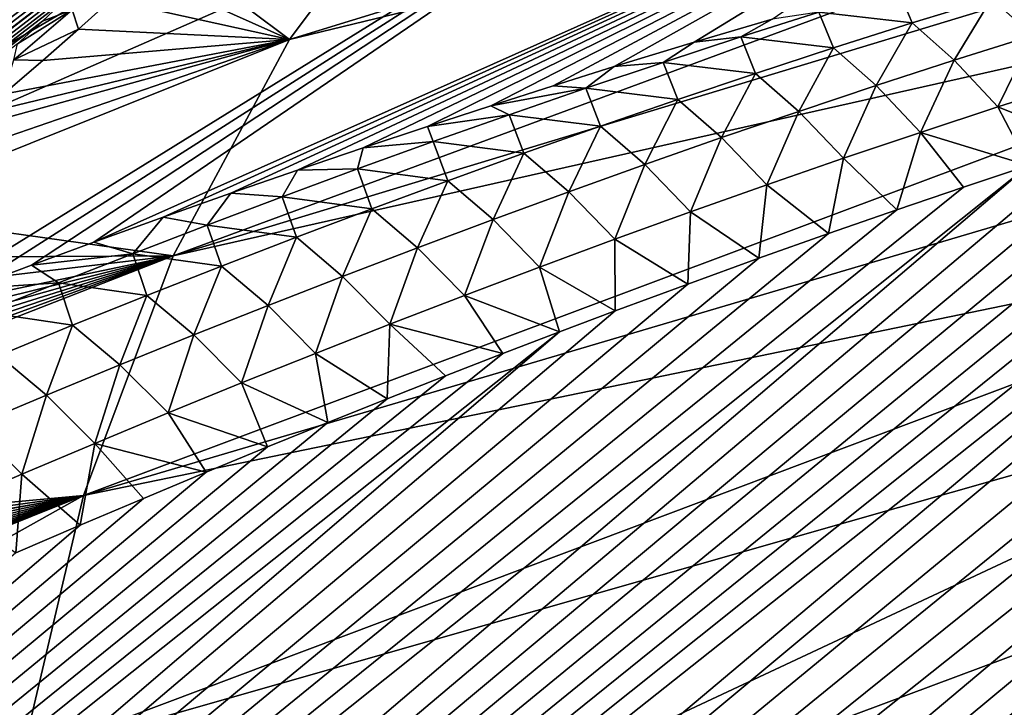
# Model space of a CAD drawing. Header units: metres. Extents: x -82 to 82, y -464 to 32.
# Tile 165 of 256: x -54.75 to -50.74, y -11.86 to -9.06. Entities that reach past the tile are written whole.
import ezdxf

# ---------------------------------------------------------------- set-up
doc = ezdxf.new("R2010")
doc.units = ezdxf.units.M
doc.layers.add('solid_K244121000C07', color=7, linetype='CONTINUOUS')

msp = doc.modelspace()

# ---------------------------------------------------------------- linework, layer by layer
at = {"layer": 'solid_K244121000C07'}
for points in [[(-53.651398, -9.139195, 43.846298), (-47.838856, -7.354358, 40.450714), (-48.091011, -7.791301, 39.773739)], [(-53.651398, -9.139195, 43.846298), (-53.071053, -8.360312, 45.19622), (-47.838856, -7.354358, 40.450714)], [(-54.125645, -10.020713, 42.51823), (-48.091011, -7.791301, 39.773739), (-48.311047, -8.257446, 39.105095)], [(-54.125645, -10.020713, 42.51823), (-53.651398, -9.139195, 43.846298), (-48.091011, -7.791301, 39.773739)], [(-57.548874, -10.05042, 62.168114), (-56.409737, -10.102708, 63.366352), (-52.653362, -7.903631, 57.693344)], [(-53.739185, -7.959791, 56.453873), (-57.548874, -10.05042, 62.168114), (-52.653362, -7.903631, 57.693344)], [(-56.409737, -10.102708, 63.366352), (-51.51622, -7.959789, 58.885853), (-52.653362, -7.903631, 57.693344)], [(-53.739185, -7.959791, 56.453873), (-59.66576, -10.253979, 59.639606), (-58.640194, -10.102708, 60.926182)], [(-53.739185, -7.959791, 56.453873), (-54.766689, -8.127911, 55.175426), (-59.66576, -10.253979, 59.639606)], [(-53.739185, -7.959791, 56.453873), (-58.640194, -10.102708, 60.926182), (-57.548874, -10.05042, 62.168114)], [(-56.409737, -10.102708, 63.366352), (-55.220226, -10.25397, 64.503082), (-51.51622, -7.959789, 58.885853)], [(-55.220226, -10.25397, 64.503082), (-54.959034, -10.154716, 64.334763), (-51.51622, -7.959789, 58.885853)], [(-54.959034, -10.154716, 64.334763), (-54.701763, -10.058574, 64.170616), (-51.51622, -7.959789, 58.885853)], [(-54.701763, -10.058574, 64.170616), (-54.448219, -9.965364, 64.010361), (-51.51622, -7.959789, 58.885853)], [(-54.448219, -9.965364, 64.010361), (-50.335037, -8.1279, 60.023773), (-51.51622, -7.959789, 58.885853)], [(-54.448219, -9.965364, 64.010361), (-54.166599, -9.863606, 63.834045), (-50.335037, -8.1279, 60.023773)], [(-54.166599, -9.863606, 63.834045), (-53.890041, -9.765685, 63.663174), (-50.335037, -8.1279, 60.023773)], [(-53.890041, -9.765685, 63.663174), (-53.618511, -9.671514, 63.497696), (-50.335037, -8.1279, 60.023773)], [(-53.618511, -9.671514, 63.497696), (-53.351768, -9.580874, 63.337246), (-50.335037, -8.1279, 60.023773)], [(-53.351768, -9.580874, 63.337246), (-53.089569, -9.493553, 63.181461), (-50.335037, -8.1279, 60.023773)], [(-53.089569, -9.493553, 63.181461), (-52.831665, -9.409338, 63.02998), (-50.335037, -8.1279, 60.023773)], [(-52.831665, -9.409338, 63.02998), (-52.577953, -9.328121, 62.882652), (-50.335037, -8.1279, 60.023773)], [(-52.577953, -9.328121, 62.882652), (-52.328861, -9.250147, 62.740177), (-50.335037, -8.1279, 60.023773)], [(-52.328861, -9.250147, 62.740177), (-52.003712, -9.150998, 62.557407), (-50.335037, -8.1279, 60.023773)], [(-52.003712, -9.150998, 62.557407), (-51.686108, -9.056973, 62.382191), (-50.335037, -8.1279, 60.023773)], [(-54.125645, -10.020713, 42.51823), (-48.311047, -8.257446, 39.105095), (-48.498363, -8.751516, 38.446609)], [(-76.137505, -25.119013, 67.810989), (-54.313084, -8.324498, 48.677151), (-54.248405, -8.33295, 48.381298)], [(-76.137505, -25.119013, 67.810989), (-75.87397, -24.712225, 68.318626), (-54.313084, -8.324498, 48.677151)], [(-76.137505, -25.119013, 67.810989), (-54.248405, -8.33295, 48.381298), (-54.202625, -8.350544, 48.109154)], [(-75.87397, -24.712225, 68.318626), (-54.398201, -8.326134, 48.997314), (-54.313084, -8.324498, 48.677151)], [(-75.87397, -24.712225, 68.318626), (-54.448929, -8.331063, 49.166664), (-54.398201, -8.326134, 48.997314)], [(-75.87397, -24.712225, 68.318626), (-54.505421, -8.338934, 49.342392), (-54.448929, -8.331063, 49.166664)], [(-75.87397, -24.712225, 68.318626), (-54.568283, -8.350194, 49.524887), (-54.505421, -8.338934, 49.342392)], [(-64.834755, -25.119205, 80.176369), (-43.840309, -8.324328, 60.157181), (-44.166557, -8.326369, 60.213844)], [(-64.834755, -25.119205, 80.176369), (-43.540062, -8.332244, 60.118542), (-43.840309, -8.324328, 60.157181)], [(-64.834755, -25.119205, 80.176369), (-44.166557, -8.326369, 60.213844), (-44.520061, -8.339968, 60.290737)], [(-64.834755, -25.119205, 80.176369), (-64.335869, -25.493855, 80.487877), (-43.540062, -8.332244, 60.118542)], [(-64.834755, -25.119205, 80.176369), (-44.520061, -8.339968, 60.290737), (-44.707253, -8.351306, 60.337135)], [(-64.335869, -25.493855, 80.487877), (-43.264629, -8.348969, 60.096176), (-43.540062, -8.332244, 60.118542)], [(-76.40303, -25.493652, 67.28624), (-54.173389, -8.375649, 47.859856), (-54.158691, -8.407178, 47.631496)], [(-76.40303, -25.493652, 67.28624), (-76.137505, -25.119013, 67.810989), (-54.173389, -8.375649, 47.859856)], [(-76.137505, -25.119013, 67.810989), (-54.202625, -8.350544, 48.109154), (-54.173389, -8.375649, 47.859856)], [(-75.87397, -24.712225, 68.318626), (-54.637241, -8.364584, 49.713917), (-54.568283, -8.350194, 49.524887)], [(-75.87397, -24.712225, 68.318626), (-75.612518, -24.273117, 68.808632), (-54.637241, -8.364584, 49.713917)], [(-75.612518, -24.273117, 68.808632), (-54.712761, -8.382436, 49.909809), (-54.637241, -8.364584, 49.713917)], [(-65.316795, -24.712387, 79.868362), (-44.707253, -8.351306, 60.337135), (-44.901863, -8.366139, 60.389431)], [(-65.316795, -24.712387, 79.868362), (-64.834755, -25.119205, 80.176369), (-44.707253, -8.351306, 60.337135)], [(-65.316795, -24.712387, 79.868362), (-44.901863, -8.366139, 60.389431), (-45.103653, -8.384214, 60.447392)], [(-64.335869, -25.493855, 80.487877), (-43.012814, -8.373571, 60.088535), (-43.264629, -8.348969, 60.096176)], [(-64.335869, -25.493855, 80.487877), (-42.782852, -8.40483, 60.093716), (-43.012814, -8.373571, 60.088535)], [(-54.152321, -8.763123, 45.75061), (-53.071053, -8.360312, 45.19622), (-53.651398, -9.139195, 43.846298)], [(-76.40303, -25.493652, 67.28624), (-54.158691, -8.407178, 47.631496), (-54.157032, -8.444432, 47.422432)], [(-75.612518, -24.273117, 68.808632), (-54.795383, -8.404139, 50.112934), (-54.712761, -8.382436, 49.909809)], [(-65.316795, -24.712387, 79.868362), (-45.103653, -8.384214, 60.447392), (-45.313061, -8.405945, 60.511543)], [(-65.316795, -24.712387, 79.868362), (-45.313061, -8.405945, 60.511543), (-45.530434, -8.431667, 60.582317)], [(-64.335869, -25.493855, 80.487877), (-63.820595, -25.836399, 80.80275), (-42.782852, -8.40483, 60.093716)], [(-63.820595, -25.836399, 80.80275), (-42.572567, -8.441628, 60.109905), (-42.782852, -8.40483, 60.093716)], [(-76.40303, -25.493652, 67.28624), (-54.157032, -8.444432, 47.422432), (-54.166618, -8.486587, 47.229958)], [(-65.316795, -24.712387, 79.868362), (-45.530434, -8.431667, 60.582317), (-45.755524, -8.461131, 60.659477)], [(-65.316795, -24.712387, 79.868362), (-45.755524, -8.461131, 60.659477), (-45.988895, -8.494852, 60.743668)], [(-63.820595, -25.836399, 80.80275), (-42.380119, -8.48347, 60.136036), (-42.572567, -8.441628, 60.109905)], [(-76.40303, -25.493652, 67.28624), (-54.166618, -8.486587, 47.229958), (-54.186104, -8.533046, 47.051865)], [(-65.781441, -24.273247, 79.564018), (-45.988895, -8.494852, 60.743668), (-46.230808, -8.533061, 60.835205)], [(-65.781441, -24.273247, 79.564018), (-65.316795, -24.712387, 79.868362), (-45.988895, -8.494852, 60.743668)], [(-63.820595, -25.836399, 80.80275), (-42.203426, -8.529872, 60.171082), (-42.380119, -8.48347, 60.136036)], [(-76.670448, -25.836212, 66.744835), (-54.186104, -8.533046, 47.051865), (-54.214809, -8.583676, 46.886589)], [(-76.670448, -25.836212, 66.744835), (-76.40303, -25.493652, 67.28624), (-54.186104, -8.533046, 47.051865)], [(-65.781441, -24.273247, 79.564018), (-46.230808, -8.533061, 60.835205), (-46.481068, -8.575571, 60.933926)], [(-63.820595, -25.836399, 80.80275), (-42.039787, -8.580474, 60.214184), (-42.203426, -8.529872, 60.171082)], [(-65.781441, -24.273247, 79.564018), (-46.481068, -8.575571, 60.933926), (-46.740364, -8.623005, 61.040592)], [(-63.820595, -25.836399, 80.80275), (-63.289322, -26.146841, 81.120834), (-42.039787, -8.580474, 60.214184)], [(-63.289322, -26.146841, 81.120834), (-41.887871, -8.635173, 60.264946), (-42.039787, -8.580474, 60.214184)], [(-76.670448, -25.836212, 66.744835), (-54.214809, -8.583676, 46.886589), (-54.252155, -8.638404, 46.732227)], [(-76.670448, -25.836212, 66.744835), (-54.252155, -8.638404, 46.732227), (-54.297794, -8.697306, 46.586861)], [(-65.781441, -24.273247, 79.564018), (-46.740364, -8.623005, 61.040592), (-47.008801, -8.675441, 61.15535)], [(-63.289322, -26.146841, 81.120834), (-41.746437, -8.693929, 60.323101), (-41.887871, -8.635173, 60.264946)], [(-76.670448, -25.836212, 66.744835), (-54.297794, -8.697306, 46.586861), (-54.351711, -8.760555, 46.449593)], [(-65.781441, -24.273247, 79.564018), (-47.008801, -8.675441, 61.15535), (-47.286324, -8.732833, 61.278191)], [(-63.289322, -26.146841, 81.120834), (-41.613842, -8.757077, 60.388844), (-41.746437, -8.693929, 60.323101)], [(-66.228088, -23.801477, 79.263405), (-47.286324, -8.732833, 61.278191), (-47.573746, -8.79593, 61.410019)], [(-66.228088, -23.801477, 79.263405), (-65.781441, -24.273247, 79.564018), (-47.286324, -8.732833, 61.278191)], [(-76.939659, -26.14669, 66.187164), (-54.351711, -8.760555, 46.449593), (-54.413937, -8.828322, 46.319538)], [(-76.939659, -26.14669, 66.187164), (-76.670448, -25.836212, 66.744835), (-54.351711, -8.760555, 46.449593)], [(-63.289322, -26.146841, 81.120834), (-41.489037, -8.824934, 60.462437), (-41.613842, -8.757077, 60.388844)], [(-54.489975, -10.997768, 41.22271), (-48.498363, -8.751516, 38.446609), (-48.652447, -9.272159, 37.800091)], [(-54.489975, -10.997768, 41.22271), (-54.125645, -10.020713, 42.51823), (-48.498363, -8.751516, 38.446609)], [(-54.259907, -8.867348, 45.596577), (-54.152321, -8.763123, 45.75061), (-53.651398, -9.139195, 43.846298)], [(-66.228088, -23.801477, 79.263405), (-47.573746, -8.79593, 61.410019), (-47.870949, -8.864619, 61.550747)], [(-76.939659, -26.14669, 66.187164), (-54.413937, -8.828322, 46.319538), (-54.485107, -8.90127, 46.195637)], [(-63.289322, -26.146841, 81.120834), (-62.742287, -26.425131, 81.442032), (-41.489037, -8.824934, 60.462437)], [(-62.742287, -26.425131, 81.442032), (-41.371315, -8.897844, 60.544262), (-41.489037, -8.824934, 60.462437)], [(-76.939659, -26.14669, 66.187164), (-54.485107, -8.90127, 46.195637), (-54.565849, -8.979958, 46.077251)], [(-66.228088, -23.801477, 79.263405), (-47.870949, -8.864619, 61.550747), (-48.17812, -8.939075, 61.700626)], [(-62.742287, -26.425131, 81.442032), (-41.260094, -8.976295, 60.634899), (-41.371315, -8.897844, 60.544262)], [(-54.379131, -8.978658, 45.4487), (-54.259907, -8.867348, 45.596577), (-53.651398, -9.139195, 43.846298)], [(-50.624195, -9.124135, 62.497101), (-50.468075, -8.875, 62.083157), (-50.792889, -8.972187, 62.273911)], [(-66.228088, -23.801477, 79.263405), (-48.17812, -8.939075, 61.700626), (-48.496136, -9.020109, 61.860622)], [(-51.115387, -9.071808, 62.46677), (-51.175125, -8.929011, 62.154106), (-51.495651, -9.028125, 62.348629)], [(-51.115387, -9.071808, 62.46677), (-50.792889, -8.972187, 62.273911), (-51.175125, -8.929011, 62.154106)], [(-76.939659, -26.14669, 66.187164), (-54.565849, -8.979958, 46.077251), (-54.656815, -9.064908, 45.963844)], [(-62.742287, -26.425131, 81.442032), (-41.154835, -9.061293, 60.735622), (-41.260094, -8.976295, 60.634899)], [(-54.536301, -9.018707, 45.656803), (-54.656815, -9.064908, 45.963844), (-54.565849, -8.979958, 46.077251)], [(-54.536301, -9.018707, 45.656803), (-54.379131, -8.978658, 45.4487), (-54.51078, -9.097639, 45.30687)], [(-54.51078, -9.097639, 45.30687), (-54.379131, -8.978658, 45.4487), (-53.651398, -9.139195, 43.846298)], [(-50.944042, -9.224653, 62.687313), (-50.792889, -8.972187, 62.273911), (-51.115387, -9.071808, 62.46677)], [(-50.944042, -9.224653, 62.687313), (-50.624195, -9.124135, 62.497101), (-50.792889, -8.972187, 62.273911)], [(-66.228088, -23.801477, 79.263405), (-48.496136, -9.020109, 61.860622), (-48.713993, -9.07762, 61.972736)], [(-54.773975, -9.223159, 45.442623), (-54.536301, -9.018707, 45.656803), (-54.51078, -9.097639, 45.30687)], [(-54.773975, -9.223159, 45.442623), (-54.7593, -9.157107, 45.855228), (-54.536301, -9.018707, 45.656803)], [(-54.536301, -9.018707, 45.656803), (-54.7593, -9.157107, 45.855228), (-54.656815, -9.064908, 45.963844)], [(-62.742287, -26.425131, 81.442032), (-41.055309, -9.153658, 60.847538), (-41.154835, -9.061293, 60.735622)], [(-51.813946, -9.129479, 62.544941), (-51.686108, -9.056973, 62.382191), (-52.003712, -9.150998, 62.557407)], [(-51.813946, -9.129479, 62.544941), (-51.495651, -9.028125, 62.348629), (-51.686108, -9.056973, 62.382191)], [(-51.435692, -9.173742, 62.661583), (-51.495651, -9.028125, 62.348629), (-51.813946, -9.129479, 62.544941)], [(-51.435692, -9.173742, 62.661583), (-51.115387, -9.071808, 62.46677), (-51.495651, -9.028125, 62.348629)], [(-77.210571, -26.425026, 65.613487), (-54.656815, -9.064908, 45.963844), (-54.7593, -9.157107, 45.855228)], [(-77.210571, -26.425026, 65.613487), (-76.939659, -26.14669, 66.187164), (-54.656815, -9.064908, 45.963844)], [(-66.65596, -23.296797, 78.966682), (-48.713993, -9.07762, 61.972736), (-48.936581, -9.137968, 62.089283)], [(-66.65596, -23.296797, 78.966682), (-66.228088, -23.801477, 79.263405), (-48.713993, -9.07762, 61.972736)], [(-54.773975, -9.223159, 45.442623), (-54.51078, -9.097639, 45.30687), (-54.656288, -9.225334, 45.170822)], [(-54.656288, -9.225334, 45.170822), (-54.51078, -9.097639, 45.30687), (-53.651398, -9.139195, 43.846298)], [(-51.261841, -9.32746, 62.879555), (-51.115387, -9.071808, 62.46677), (-51.435692, -9.173742, 62.661583)], [(-51.261841, -9.32746, 62.879555), (-50.944042, -9.224653, 62.687313), (-51.115387, -9.071808, 62.46677)], [(-66.65596, -23.296797, 78.966682), (-48.936581, -9.137968, 62.089283), (-49.164204, -9.201451, 62.210609)], [(-55.404713, -9.842268, 44.689461), (-53.651398, -9.139195, 43.846298), (-54.125645, -10.020713, 42.51823)], [(-55.404713, -9.842268, 44.689461), (-55.188866, -9.669643, 44.799416), (-53.651398, -9.139195, 43.846298)], [(-55.188866, -9.669643, 44.799416), (-54.993675, -9.510222, 44.916756), (-53.651398, -9.139195, 43.846298)], [(-54.993675, -9.510222, 44.916756), (-54.914322, -9.444434, 44.969948), (-53.651398, -9.139195, 43.846298)], [(-54.914322, -9.444434, 44.969948), (-54.816845, -9.362568, 45.040718), (-53.651398, -9.139195, 43.846298)], [(-54.816845, -9.362568, 45.040718), (-54.656288, -9.225334, 45.170822), (-53.651398, -9.139195, 43.846298)], [(-52.130096, -9.232999, 62.742939), (-51.813946, -9.129479, 62.544941), (-52.003712, -9.150998, 62.557407)], [(-51.753891, -9.277905, 62.858242), (-51.813946, -9.129479, 62.544941), (-52.130096, -9.232999, 62.742939)], [(-51.753891, -9.277905, 62.858242), (-51.435692, -9.173742, 62.661583), (-51.813946, -9.129479, 62.544941)], [(-50.766319, -9.414635, 62.871365), (-50.624195, -9.124135, 62.497101), (-50.944042, -9.224653, 62.687313)], [(-50.766319, -9.414635, 62.871365), (-50.448757, -9.313436, 62.684013), (-50.624195, -9.124135, 62.497101)], [(-62.742287, -26.425131, 81.442032), (-62.179672, -26.671076, 81.766197), (-41.055309, -9.153658, 60.847538)], [(-62.179672, -26.671076, 81.766197), (-40.961311, -9.254266, 60.971901), (-41.055309, -9.153658, 60.847538)], [(-52.130096, -9.232999, 62.742939), (-52.003712, -9.150998, 62.557407), (-52.328861, -9.250147, 62.740177)], [(-51.577667, -9.432469, 63.073704), (-51.435692, -9.173742, 62.661583), (-51.753891, -9.277905, 62.858242)], [(-51.577667, -9.432469, 63.073704), (-51.261841, -9.32746, 62.879555), (-51.435692, -9.173742, 62.661583)], [(-66.65596, -23.296797, 78.966682), (-49.164204, -9.201451, 62.210609), (-49.397167, -9.268364, 62.337055)], [(-54.773975, -9.223159, 45.442623), (-54.656288, -9.225334, 45.170822), (-54.816845, -9.362568, 45.040718)], [(-62.179672, -26.671076, 81.766197), (-40.873428, -9.364512, 61.110653), (-40.961311, -9.254266, 60.971901)], [(-52.444199, -9.338604, 62.942528), (-52.328861, -9.250147, 62.740177), (-52.577953, -9.328121, 62.882652)], [(-52.444199, -9.338604, 62.942528), (-52.130096, -9.232999, 62.742939), (-52.328861, -9.250147, 62.740177)], [(-52.070057, -9.384218, 63.056633), (-52.130096, -9.232999, 62.742939), (-52.444199, -9.338604, 62.942528)], [(-52.070057, -9.384218, 63.056633), (-51.753891, -9.277905, 62.858242), (-52.130096, -9.232999, 62.742939)], [(-51.081978, -9.518105, 63.060829), (-50.944042, -9.224653, 62.687313), (-51.261841, -9.32746, 62.879555)], [(-51.081978, -9.518105, 63.060829), (-50.766319, -9.414635, 62.871365), (-50.944042, -9.224653, 62.687313)], [(-66.65596, -23.296797, 78.966682), (-49.397167, -9.268364, 62.337055), (-49.635269, -9.338499, 62.468399)], [(-54.489975, -10.997768, 41.22271), (-48.652447, -9.272159, 37.800091), (-48.772873, -9.817946, 37.167309)], [(-51.891586, -9.539601, 63.269653), (-51.753891, -9.277905, 62.858242), (-52.070057, -9.384218, 63.056633)], [(-51.891586, -9.539601, 63.269653), (-51.577667, -9.432469, 63.073704), (-51.753891, -9.277905, 62.858242)], [(-66.65596, -23.296797, 78.966682), (-49.635269, -9.338499, 62.468399), (-49.878426, -9.411782, 62.604576)], [(-52.444199, -9.338604, 62.942528), (-52.577953, -9.328121, 62.882652), (-52.831665, -9.409338, 63.02998)], [(-52.75634, -9.446216, 63.143604), (-52.444199, -9.338604, 62.942528), (-52.831665, -9.409338, 63.02998)], [(-52.384277, -9.492599, 63.25666), (-52.444199, -9.338604, 62.942528), (-52.75634, -9.446216, 63.143604)], [(-52.384277, -9.492599, 63.25666), (-52.070057, -9.384218, 63.056633), (-52.444199, -9.338604, 62.942528)], [(-51.39579, -9.623758, 63.252277), (-51.261841, -9.32746, 62.879555), (-51.577667, -9.432469, 63.073704)], [(-51.39579, -9.623758, 63.252277), (-51.081978, -9.518105, 63.060829), (-51.261841, -9.32746, 62.879555)], [(-50.766319, -9.414635, 62.871365), (-50.381275, -9.569196, 62.893005), (-50.448757, -9.313436, 62.684013)], [(-62.179672, -26.671076, 81.766197), (-40.792225, -9.485834, 61.265865), (-40.873428, -9.364512, 61.110653)], [(-66.65596, -23.296797, 78.966682), (-49.878426, -9.411782, 62.604576), (-50.12698, -9.488564, 62.745979)], [(-52.75634, -9.446216, 63.143604), (-52.831665, -9.409338, 63.02998), (-53.089569, -9.493553, 63.181461)], [(-52.203674, -9.648778, 63.467293), (-52.070057, -9.384218, 63.056633), (-52.384277, -9.492599, 63.25666)], [(-52.203674, -9.648778, 63.467293), (-51.891586, -9.539601, 63.269653), (-52.070057, -9.384218, 63.056633)], [(-51.081978, -9.518105, 63.060829), (-50.641342, -9.6537, 63.045692), (-50.766319, -9.414635, 62.871365)], [(-50.766319, -9.414635, 62.871365), (-50.641342, -9.6537, 63.045692), (-50.381275, -9.569196, 62.893005)], [(-53.066601, -9.55576, 63.346077), (-52.75634, -9.446216, 63.143604), (-53.089569, -9.493553, 63.181461)], [(-52.696632, -9.60297, 63.458214), (-52.75634, -9.446216, 63.143604), (-53.066601, -9.55576, 63.346077)], [(-52.696632, -9.60297, 63.458214), (-52.384277, -9.492599, 63.25666), (-52.75634, -9.446216, 63.143604)], [(-51.707825, -9.731519, 63.445606), (-51.577667, -9.432469, 63.073704), (-51.891586, -9.539601, 63.269653)], [(-51.707825, -9.731519, 63.445606), (-51.39579, -9.623758, 63.252277), (-51.577667, -9.432469, 63.073704)], [(-66.65596, -23.296797, 78.966682), (-50.12698, -9.488564, 62.745979), (-50.381275, -9.569196, 62.893005)], [(-62.179672, -26.671076, 81.766197), (-40.718353, -9.61946, 61.439423), (-40.792225, -9.485834, 61.265865)], [(-53.066601, -9.55576, 63.346077), (-53.089569, -9.493553, 63.181461), (-53.351768, -9.580874, 63.337246)], [(-52.514, -9.759917, 63.666519), (-52.384277, -9.492599, 63.25666), (-52.696632, -9.60297, 63.458214)], [(-52.514, -9.759917, 63.666519), (-52.203674, -9.648778, 63.467293), (-52.384277, -9.492599, 63.25666)], [(-52.018131, -9.841305, 63.640701), (-51.891586, -9.539601, 63.269653), (-52.203674, -9.648778, 63.467293)], [(-52.018131, -9.841305, 63.640701), (-51.707825, -9.731519, 63.445606), (-51.891586, -9.539601, 63.269653)], [(-51.39579, -9.623758, 63.252277), (-51.178146, -9.833684, 63.367378), (-51.081978, -9.518105, 63.060829)], [(-51.081978, -9.518105, 63.060829), (-51.178146, -9.833684, 63.367378), (-50.906849, -9.741734, 63.203674)], [(-51.081978, -9.518105, 63.060829), (-50.906849, -9.741734, 63.203674), (-50.641342, -9.6537, 63.045692)], [(-66.65596, -23.296797, 78.966682), (-50.381275, -9.569196, 62.893005), (-50.641342, -9.6537, 63.045692)], [(-53.375046, -9.667182, 63.549877), (-53.351768, -9.580874, 63.337246), (-53.618511, -9.671514, 63.497696)], [(-53.375046, -9.667182, 63.549877), (-53.066601, -9.55576, 63.346077), (-53.351768, -9.580874, 63.337246)], [(-53.007195, -9.715261, 63.661209), (-53.066601, -9.55576, 63.346077), (-53.375046, -9.667182, 63.549877)], [(-53.007195, -9.715261, 63.661209), (-52.696632, -9.60297, 63.458214), (-53.066601, -9.55576, 63.346077)], [(-62.179672, -26.671076, 81.766197), (-61.601677, -26.884352, 82.093117), (-40.718353, -9.61946, 61.439423)], [(-61.601677, -26.884352, 82.093117), (-40.653225, -9.767008, 61.633743), (-40.718353, -9.61946, 61.439423)], [(-52.822624, -9.872953, 63.867237), (-52.696632, -9.60297, 63.458214), (-53.007195, -9.715261, 63.661209)], [(-52.822624, -9.872953, 63.867237), (-52.514, -9.759917, 63.666519), (-52.696632, -9.60297, 63.458214)], [(-51.707825, -9.731519, 63.445606), (-51.455624, -9.929966, 63.537258), (-51.39579, -9.623758, 63.252277)], [(-51.39579, -9.623758, 63.252277), (-51.455624, -9.929966, 63.537258), (-51.178146, -9.833684, 63.367378)], [(-67.064194, -22.758888, 78.674004), (-50.641342, -9.6537, 63.045692), (-50.906849, -9.741734, 63.203674)], [(-67.064194, -22.758888, 78.674004), (-66.65596, -23.296797, 78.966682), (-50.641342, -9.6537, 63.045692)], [(-52.326771, -9.953037, 63.837444), (-52.203674, -9.648778, 63.467293), (-52.514, -9.759917, 63.666519)], [(-52.326771, -9.953037, 63.837444), (-52.018131, -9.841305, 63.640701), (-52.203674, -9.648778, 63.467293)], [(-53.68174, -9.780431, 63.754932), (-53.618511, -9.671514, 63.497696), (-53.890041, -9.765685, 63.663174)], [(-53.68174, -9.780431, 63.754932), (-53.375046, -9.667182, 63.549877), (-53.618511, -9.671514, 63.497696)], [(-53.316013, -9.829418, 63.86557), (-53.375046, -9.667182, 63.549877), (-53.68174, -9.780431, 63.754932)], [(-53.316013, -9.829418, 63.86557), (-53.007195, -9.715261, 63.661209), (-53.375046, -9.667182, 63.549877)], [(-67.064194, -22.758888, 78.674004), (-50.906849, -9.741734, 63.203674), (-51.178146, -9.833684, 63.367378)], [(-53.129593, -9.987833, 64.069374), (-53.007195, -9.715261, 63.661209), (-53.316013, -9.829418, 63.86557)], [(-53.129593, -9.987833, 64.069374), (-52.822624, -9.872953, 63.867237), (-53.007195, -9.715261, 63.661209)], [(-52.018131, -9.841305, 63.640701), (-51.739517, -10.030837, 63.7136), (-51.707825, -9.731519, 63.445606)], [(-51.707825, -9.731519, 63.445606), (-51.739517, -10.030837, 63.7136), (-51.455624, -9.929966, 63.537258)], [(-61.601677, -26.884352, 82.093117), (-40.598804, -9.929516, 61.850502), (-40.653225, -9.767008, 61.633743)], [(-53.986736, -9.895459, 63.961182), (-53.890041, -9.765685, 63.663174), (-54.166599, -9.863606, 63.834045)], [(-53.986736, -9.895459, 63.961182), (-53.68174, -9.780431, 63.754932), (-53.890041, -9.765685, 63.663174)], [(-53.62315, -9.945394, 64.071228), (-53.68174, -9.780431, 63.754932), (-53.986736, -9.895459, 63.961182)], [(-53.62315, -9.945394, 64.071228), (-53.316013, -9.829418, 63.86557), (-53.68174, -9.780431, 63.754932)], [(-52.633801, -10.066648, 64.035751), (-52.514, -9.759917, 63.666519), (-52.822624, -9.872953, 63.867237)], [(-52.633801, -10.066648, 64.035751), (-52.326771, -9.953037, 63.837444), (-52.514, -9.759917, 63.666519)], [(-54.741455, -12.062494, 39.970165), (-48.772873, -9.817946, 37.167309), (-48.859314, -10.387385, 36.549999)], [(-54.741455, -12.062494, 39.970165), (-54.489975, -10.997768, 41.22271), (-48.772873, -9.817946, 37.167309)], [(-67.064194, -22.758888, 78.674004), (-51.178146, -9.833684, 63.367378), (-51.455624, -9.929966, 63.537258)], [(-55.64325, -10.029503, 44.587559), (-55.404713, -9.842268, 44.689461), (-54.125645, -10.020713, 42.51823)], [(-54.290092, -10.012215, 64.168556), (-54.166599, -9.863606, 63.834045), (-54.448219, -9.965364, 64.010361)], [(-54.290092, -10.012215, 64.168556), (-53.986736, -9.895459, 63.961182), (-54.166599, -9.863606, 63.834045)], [(-53.434959, -10.104506, 64.272858), (-53.316013, -9.829418, 63.86557), (-53.62315, -9.945394, 64.071228)], [(-53.434959, -10.104506, 64.272858), (-53.129593, -9.987833, 64.069374), (-53.316013, -9.829418, 63.86557)], [(-52.326771, -9.953037, 63.837444), (-52.029358, -10.135773, 63.895851), (-52.018131, -9.841305, 63.640701)], [(-52.018131, -9.841305, 63.640701), (-52.029358, -10.135773, 63.895851), (-51.739517, -10.030837, 63.7136)], [(-53.928654, -10.063134, 64.278114), (-53.986736, -9.895459, 63.961182), (-54.290092, -10.012215, 64.168556)], [(-53.928654, -10.063134, 64.278114), (-53.62315, -9.945394, 64.071228), (-53.986736, -9.895459, 63.961182)], [(-52.939259, -10.182087, 64.235535), (-52.822624, -9.872953, 63.867237), (-53.129593, -9.987833, 64.069374)], [(-52.939259, -10.182087, 64.235535), (-52.633801, -10.066648, 64.035751), (-52.822624, -9.872953, 63.867237)], [(-67.064194, -22.758888, 78.674004), (-51.455624, -9.929966, 63.537258), (-51.739517, -10.030837, 63.7136)], [(-61.601677, -26.884352, 82.093117), (-40.556633, -10.107687, 62.090969), (-40.598804, -9.929516, 61.850502)], [(-54.290092, -10.012215, 64.168556), (-54.448219, -9.965364, 64.010361), (-54.701763, -10.058574, 64.170616)], [(-53.73877, -10.222921, 64.477623), (-53.62315, -9.945394, 64.071228), (-53.928654, -10.063134, 64.278114)], [(-53.73877, -10.222921, 64.477623), (-53.434959, -10.104506, 64.272858), (-53.62315, -9.945394, 64.071228)], [(-52.633801, -10.066648, 64.035751), (-52.325424, -10.245107, 64.084366), (-52.326771, -9.953037, 63.837444)], [(-52.326771, -9.953037, 63.837444), (-52.325424, -10.245107, 64.084366), (-52.029358, -10.135773, 63.895851)], [(-57.287071, -11.254655, 44.249546), (-54.125645, -10.020713, 42.51823), (-54.489975, -10.997768, 41.22271)], [(-57.287071, -11.254655, 44.249546), (-57.082043, -11.106243, 44.266354), (-54.125645, -10.020713, 42.51823)], [(-57.082043, -11.106243, 44.266354), (-56.886681, -10.964142, 44.287334), (-54.125645, -10.020713, 42.51823)], [(-56.886681, -10.964142, 44.287334), (-56.701611, -10.828375, 44.313038), (-54.125645, -10.020713, 42.51823)], [(-56.701611, -10.828375, 44.313038), (-56.525879, -10.69852, 44.342739), (-54.125645, -10.020713, 42.51823)], [(-56.525879, -10.69852, 44.342739), (-56.358593, -10.574213, 44.375706), (-54.125645, -10.020713, 42.51823)], [(-56.358593, -10.574213, 44.375706), (-56.200401, -10.455546, 44.412411), (-54.125645, -10.020713, 42.51823)], [(-56.200401, -10.455546, 44.412411), (-55.907146, -10.233159, 44.49456), (-54.125645, -10.020713, 42.51823)], [(-55.907146, -10.233159, 44.49456), (-55.64325, -10.029503, 44.587559), (-54.125645, -10.020713, 42.51823)], [(-54.591873, -10.130648, 64.376999), (-54.290092, -10.012215, 64.168556), (-54.701763, -10.058574, 64.170616)], [(-54.232582, -10.18259, 64.48616), (-54.290092, -10.012215, 64.168556), (-54.591873, -10.130648, 64.376999)], [(-54.232582, -10.18259, 64.48616), (-53.928654, -10.063134, 64.278114), (-54.290092, -10.012215, 64.168556)], [(-53.243187, -10.2993, 64.436722), (-53.129593, -9.987833, 64.069374), (-53.434959, -10.104506, 64.272858)], [(-53.243187, -10.2993, 64.436722), (-52.939259, -10.182087, 64.235535), (-53.129593, -9.987833, 64.069374)], [(-67.064194, -22.758888, 78.674004), (-51.739517, -10.030837, 63.7136), (-52.029358, -10.135773, 63.895851)], [(-54.591873, -10.130648, 64.376999), (-54.701763, -10.058574, 64.170616), (-54.959034, -10.154716, 64.334763)], [(-54.041073, -10.343029, 64.683586), (-53.928654, -10.063134, 64.278114), (-54.232582, -10.18259, 64.48616)], [(-54.041073, -10.343029, 64.683586), (-53.73877, -10.222921, 64.477623), (-53.928654, -10.063134, 64.278114)], [(-53.545631, -10.418239, 64.639236), (-53.434959, -10.104506, 64.272858), (-53.73877, -10.222921, 64.477623)], [(-53.545631, -10.418239, 64.639236), (-53.243187, -10.2993, 64.436722), (-53.434959, -10.104506, 64.272858)], [(-52.939259, -10.182087, 64.235535), (-52.551815, -10.330293, 64.230186), (-52.633801, -10.066648, 64.035751)], [(-52.633801, -10.066648, 64.035751), (-52.551815, -10.330293, 64.230186), (-52.325424, -10.245107, 64.084366)], [(-67.064194, -22.758888, 78.674004), (-52.029358, -10.135773, 63.895851), (-52.325424, -10.245107, 64.084366)], [(-61.601677, -26.884352, 82.093117), (-61.008488, -27.064545, 82.422569), (-40.556633, -10.107687, 62.090969)], [(-61.008488, -27.064545, 82.422569), (-40.528538, -10.302249, 62.356419), (-40.556633, -10.107687, 62.090969)], [(-54.892117, -10.250722, 64.586449), (-54.591873, -10.130648, 64.376999), (-54.959034, -10.154716, 64.334763)], [(-54.534988, -10.303712, 64.695305), (-54.591873, -10.130648, 64.376999), (-54.892117, -10.250722, 64.586449)], [(-54.534988, -10.303712, 64.695305), (-54.232582, -10.18259, 64.48616), (-54.591873, -10.130648, 64.376999)], [(-54.341908, -10.464781, 64.890686), (-54.232582, -10.18259, 64.48616), (-54.534988, -10.303712, 64.695305)], [(-54.341908, -10.464781, 64.890686), (-54.041073, -10.343029, 64.683586), (-54.232582, -10.18259, 64.48616)], [(-53.243187, -10.2993, 64.436722), (-52.782135, -10.418444, 64.380043), (-52.939259, -10.182087, 64.235535)], [(-52.939259, -10.182087, 64.235535), (-52.782135, -10.418444, 64.380043), (-52.551815, -10.330293, 64.230186)], [(-53.84663, -10.538852, 64.843018), (-53.73877, -10.222921, 64.477623), (-54.041073, -10.343029, 64.683586)], [(-53.84663, -10.538852, 64.843018), (-53.545631, -10.418239, 64.639236), (-53.73877, -10.222921, 64.477623)], [(-67.064194, -22.758888, 78.674004), (-52.325424, -10.245107, 64.084366), (-52.551815, -10.330293, 64.230186)], [(-54.835903, -10.426469, 64.905495), (-54.534988, -10.303712, 64.695305), (-54.892117, -10.250722, 64.586449)], [(-61.008488, -27.064545, 82.422569), (-40.516788, -10.514305, 62.648548), (-40.528538, -10.302249, 62.356419)], [(-54.641319, -10.588143, 65.098877), (-54.534988, -10.303712, 64.695305), (-54.835903, -10.426469, 64.905495)], [(-54.641319, -10.588143, 65.098877), (-54.341908, -10.464781, 64.890686), (-54.534988, -10.303712, 64.695305)], [(-53.545631, -10.418239, 64.639236), (-53.254307, -10.603342, 64.691589), (-53.243187, -10.2993, 64.436722)], [(-53.243187, -10.2993, 64.436722), (-53.254307, -10.603342, 64.691589), (-53.016411, -10.509597, 64.533989)], [(-53.243187, -10.2993, 64.436722), (-53.016411, -10.509597, 64.533989), (-52.782135, -10.418444, 64.380043)], [(-67.45182, -22.187399, 78.385567), (-52.551815, -10.330293, 64.230186), (-52.782135, -10.418444, 64.380043)], [(-67.45182, -22.187399, 78.385567), (-67.064194, -22.758888, 78.674004), (-52.551815, -10.330293, 64.230186)], [(-54.146225, -10.661092, 65.047989), (-54.041073, -10.343029, 64.683586), (-54.341908, -10.464781, 64.890686)], [(-54.146225, -10.661092, 65.047989), (-53.84663, -10.538852, 64.843018), (-54.041073, -10.343029, 64.683586)], [(-67.45182, -22.187399, 78.385567), (-52.782135, -10.418444, 64.380043), (-53.016411, -10.509597, 64.533989)], [(-54.878067, -13.206319, 38.770687), (-48.859314, -10.387385, 36.549999), (-48.91153, -10.978912, 35.949852)], [(-54.878067, -13.206319, 38.770687), (-54.741455, -12.062494, 39.970165), (-48.859314, -10.387385, 36.549999)], [(-53.84663, -10.538852, 64.843018), (-53.495972, -10.699873, 64.853058), (-53.545631, -10.418239, 64.639236)], [(-53.545631, -10.418239, 64.639236), (-53.495972, -10.699873, 64.853058), (-53.254307, -10.603342, 64.691589)], [(-54.939331, -10.713084, 65.308105), (-54.641319, -10.588143, 65.098877), (-54.835903, -10.426469, 64.905495)], [(-54.444443, -10.784926, 65.254089), (-54.341908, -10.464781, 64.890686), (-54.641319, -10.588143, 65.098877)], [(-54.444443, -10.784926, 65.254089), (-54.146225, -10.661092, 65.047989), (-54.341908, -10.464781, 64.890686)], [(-67.45182, -22.187399, 78.385567), (-53.016411, -10.509597, 64.533989), (-53.254307, -10.603342, 64.691589)], [(-61.008488, -27.064545, 82.422569), (-40.517395, -10.627028, 62.804909), (-40.516788, -10.514305, 62.648548)], [(-54.146225, -10.661092, 65.047989), (-53.741604, -10.799443, 65.018639), (-53.84663, -10.538852, 64.843018)], [(-53.84663, -10.538852, 64.843018), (-53.741604, -10.799443, 65.018639), (-53.495972, -10.699873, 64.853058)], [(-67.45182, -22.187399, 78.385567), (-53.254307, -10.603342, 64.691589), (-53.495972, -10.699873, 64.853058)], [(-54.741314, -10.910321, 65.461281), (-54.641319, -10.588143, 65.098877), (-54.939331, -10.713084, 65.308105)], [(-54.741314, -10.910321, 65.461281), (-54.444443, -10.784926, 65.254089), (-54.641319, -10.588143, 65.098877)], [(-61.008488, -27.064545, 82.422569), (-40.522987, -10.744588, 62.968632), (-40.517395, -10.627028, 62.804909)], [(-54.444443, -10.784926, 65.254089), (-53.991413, -10.902309, 65.188599), (-54.146225, -10.661092, 65.047989)], [(-54.146225, -10.661092, 65.047989), (-53.991413, -10.902309, 65.188599), (-53.741604, -10.799443, 65.018639)], [(-67.45182, -22.187399, 78.385567), (-53.495972, -10.699873, 64.853058), (-53.741604, -10.799443, 65.018639)], [(-61.008488, -27.064545, 82.422569), (-60.40023, -27.211138, 82.754303), (-40.522987, -10.744588, 62.968632)], [(-60.40023, -27.211138, 82.754303), (-40.533264, -10.866755, 63.139503), (-40.522987, -10.744588, 62.968632)], [(-55.036873, -11.037244, 65.66951), (-54.741314, -10.910321, 65.461281), (-54.939331, -10.713084, 65.308105)], [(-54.741314, -10.910321, 65.461281), (-54.504013, -11.118502, 65.542229), (-54.444443, -10.784926, 65.254089)], [(-54.444443, -10.784926, 65.254089), (-54.504013, -11.118502, 65.542229), (-54.245598, -11.008728, 65.36319)], [(-54.444443, -10.784926, 65.254089), (-54.245598, -11.008728, 65.36319), (-53.991413, -10.902309, 65.188599)], [(-67.45182, -22.187399, 78.385567), (-53.741604, -10.799443, 65.018639), (-53.991413, -10.902309, 65.188599)], [(-60.40023, -27.211138, 82.754303), (-40.548798, -10.993882, 63.317982), (-40.533264, -10.866755, 63.139503)], [(-67.45182, -22.187399, 78.385567), (-53.991413, -10.902309, 65.188599), (-54.245598, -11.008728, 65.36319)], [(-55.036873, -11.037244, 65.66951), (-54.766415, -11.231318, 65.725388), (-54.741314, -10.910321, 65.461281)], [(-54.741314, -10.910321, 65.461281), (-54.766415, -11.231318, 65.725388), (-54.504013, -11.118502, 65.542229)], [(-54.878067, -13.206319, 38.770687), (-48.91153, -10.978912, 35.949852), (-48.929382, -11.590906, 35.368519)], [(-67.45182, -22.187399, 78.385567), (-54.245598, -11.008728, 65.36319), (-54.504013, -11.118502, 65.542229)], [(-60.469337, -14.343958, 43.230278), (-54.489975, -10.997768, 41.22271), (-54.741455, -12.062494, 39.970165)], [(-60.469337, -14.343958, 43.230278), (-60.205605, -13.29091, 44.470882), (-54.489975, -10.997768, 41.22271)], [(-60.40023, -27.211138, 82.754303), (-40.570057, -11.126246, 63.504444), (-40.548798, -10.993882, 63.317982)], [(-60.205605, -13.29091, 44.470882), (-59.984688, -13.140339, 44.431015), (-54.489975, -10.997768, 41.22271)], [(-59.984688, -13.140339, 44.431015), (-59.763474, -12.9891, 44.394249), (-54.489975, -10.997768, 41.22271)], [(-59.763474, -12.9891, 44.394249), (-59.549103, -12.841946, 44.361969), (-54.489975, -10.997768, 41.22271)], [(-59.549103, -12.841946, 44.361969), (-59.341099, -12.698712, 44.333698), (-54.489975, -10.997768, 41.22271)], [(-59.341099, -12.698712, 44.333698), (-59.040047, -12.490877, 44.297825), (-54.489975, -10.997768, 41.22271)], [(-59.040047, -12.490877, 44.297825), (-58.752754, -12.291434, 44.270309), (-54.489975, -10.997768, 41.22271)], [(-58.752754, -12.291434, 44.270309), (-58.47879, -12.100106, 44.250702), (-54.489975, -10.997768, 41.22271)], [(-58.47879, -12.100106, 44.250702), (-58.216763, -11.916419, 44.237652), (-54.489975, -10.997768, 41.22271)], [(-58.216763, -11.916419, 44.237652), (-57.967243, -11.740334, 44.231655), (-54.489975, -10.997768, 41.22271)], [(-57.967243, -11.740334, 44.231655), (-57.744007, -11.581801, 44.231918), (-54.489975, -10.997768, 41.22271)], [(-57.744007, -11.581801, 44.231918), (-57.729614, -11.571555, 44.232109), (-54.489975, -10.997768, 41.22271)], [(-57.729614, -11.571555, 44.232109), (-57.502689, -11.409671, 44.237885), (-54.489975, -10.997768, 41.22271)], [(-57.502689, -11.409671, 44.237885), (-57.287071, -11.254655, 44.249546), (-54.489975, -10.997768, 41.22271)], [(-67.45182, -22.187399, 78.385567), (-54.504013, -11.118502, 65.542229), (-54.766415, -11.231318, 65.725388)], [(-60.40023, -27.211138, 82.754303), (-40.596748, -11.263615, 63.698666), (-40.570057, -11.126246, 63.504444)], [(-60.40023, -27.211138, 82.754303), (-40.629555, -11.406436, 63.901222), (-40.596748, -11.263615, 63.698666)], [(-60.40023, -27.211138, 82.754303), (-40.668781, -11.554899, 64.112389), (-40.629555, -11.406436, 63.901222)], [(-60.40023, -27.211138, 82.754303), (-59.77689, -27.3235, 83.088036), (-40.668781, -11.554899, 64.112389)], [(-59.77689, -27.3235, 83.088036), (-40.71423, -11.708824, 64.332008), (-40.668781, -11.554899, 64.112389)], [(-54.898701, -14.420032, 37.63393), (-48.929382, -11.590906, 35.368519), (-48.912815, -12.221688, 34.807587)], [(-54.898701, -14.420032, 37.63393), (-54.878067, -13.206319, 38.770687), (-48.929382, -11.590906, 35.368519)], [(-59.77689, -27.3235, 83.088036), (-40.766747, -11.868773, 64.560776), (-40.71423, -11.708824, 64.332008)]]:
    msp.add_3dface(points, dxfattribs=at)

doc.saveas('drawing.dxf')
